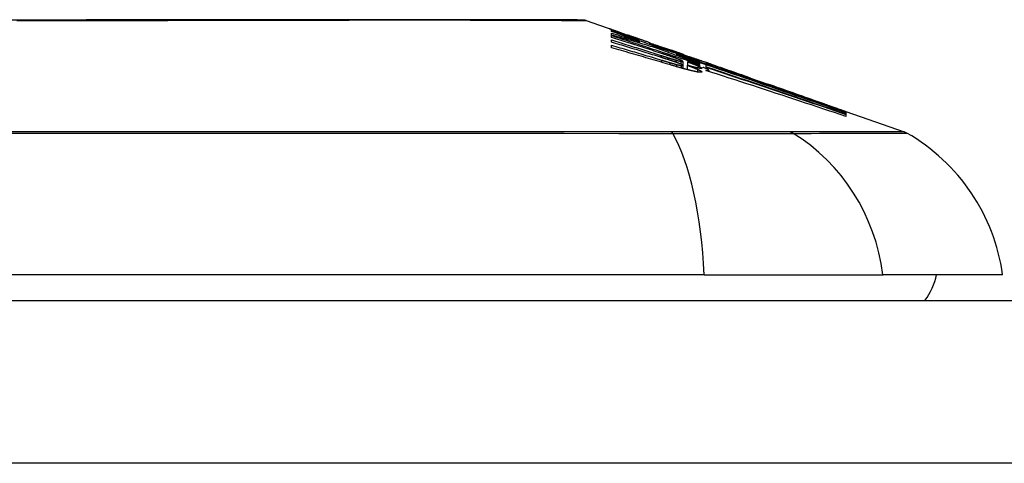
# Model space of a CAD drawing. Header units: inches. Extents: x 20 to 683, y 61 to 320.
# Tile 153 of 256: x 87.913 to 88.512, y 320.223 to 320.493. Entities that reach past the tile are written whole.
import ezdxf

# ---------------------------------------------------------------- set-up
doc = ezdxf.new("R2010")
doc.units = ezdxf.units.IN
doc.header["$MEASUREMENT"] = 0
doc.layers.add('Visible Edges(ANSI)', color=7, linetype='Continuous', lineweight=25)
doc.layers.add('Visible Tangent Edges(ANSI)', color=7, linetype='Continuous', lineweight=25)

msp = doc.modelspace()

# ---------------------------------------------------------------- linework, layer by layer
at = {"layer": 'Visible Edges(ANSI)'}
for p, q in [((88.25765, 320.49225), (88.27446, 320.48637)), ((88.27312, 320.48564), (88.27312, 320.48626)), ((88.27312, 320.48337), (88.27312, 320.48447)), ((88.27312, 320.48197), (88.27312, 320.4831)), ((88.27312, 320.47901), (88.27312, 320.48037)), ((88.27954, 320.48457), (88.28307, 320.48332)), ((88.28275, 320.4834), (88.28275, 320.48299)), ((88.28969, 320.4808), (88.28969, 320.4805)), ((88.27312, 320.47564), (88.27312, 320.47716)), ((88.29, 320.47939), (88.29, 320.47855)), ((88.29632, 320.47818), (88.29632, 320.47872)), ((88.30129, 320.47589), (88.30129, 320.47517)), ((88.30916, 320.47423), (88.30564, 320.47546)), ((88.30564, 320.47546), (88.30564, 320.47526)), ((88.30564, 320.47526), (88.30564, 320.47496)), ((88.31268, 320.47166), (88.31268, 320.47096)), ((88.31676, 320.47154), (88.31998, 320.47042)), ((88.31703, 320.47142), (88.31703, 320.47111)), ((88.32508, 320.46865), (88.32966, 320.46705)), ((88.31651, 320.46734), (88.31651, 320.46491)), ((88.31651, 320.46491), (88.31651, 320.46305)), ((88.3192, 320.46498), (88.3192, 320.46233)), ((88.31941, 320.46709), (88.31941, 320.46707)), ((88.31941, 320.46707), (88.31941, 320.46492)), ((88.32896, 320.46588), (88.32327, 320.46796)), ((88.32666, 320.46766), (88.32666, 320.46721)), ((88.32666, 320.46652), (88.32666, 320.46578)), ((88.32666, 320.46547), (88.32666, 320.4647)), ((88.32883, 320.46375), (88.3308, 320.4631)), ((88.3308, 320.4652), (88.32896, 320.46588)), ((88.32973, 320.46703), (88.32966, 320.46705)), ((88.3308, 320.46393), (88.3308, 320.4652)), ((88.3308, 320.4631), (88.3308, 320.46371)), ((88.3308, 320.4631), (88.3308, 320.46287)), ((88.33093, 320.46567), (88.33093, 320.46634)), ((88.33093, 320.46567), (88.33093, 320.46549)), ((88.33225, 320.4661), (88.33225, 320.46606)), ((88.33225, 320.46187), (88.33225, 320.46126)), ((88.35769, 320.45724), (88.36825, 320.45354)), ((88.4135, 320.43755), (88.4135, 320.43703)), ((88.41573, 320.43693), (88.45119, 320.42452)), ((88.41573, 320.43692), (88.41573, 320.43625)), ((88.41574, 320.43675), (88.41573, 320.43625)), ((88.41573, 320.43616), (88.41573, 320.43526)), ((88.41573, 320.43512), (88.41573, 320.43387)), ((88.41574, 320.43677), (88.41574, 320.43676)), ((88.41574, 320.43676), (88.41574, 320.43675)), ((88.32953, 320.33761), (87.47215, 320.33761)), ((88.32953, 320.33761), (88.43832, 320.33761)), ((88.51108, 320.33761), (88.43832, 320.33761)), ((20.44684, 320.32186), (92.05184, 320.32186))]:
    msp.add_line(p, q, dxfattribs=at)
at = {"layer": 'Visible Edges(ANSI)', "flags": 128}
for points in [[(88.25604, 320.49253), (88.25561, 320.49253), (88.25432, 320.49253), (88.25219, 320.49254), (88.24922, 320.49255), (88.24542, 320.49256), (88.24077, 320.49257), (88.2353, 320.49259), (88.22901, 320.4926), (88.22192, 320.49262), (88.21406, 320.49263), (88.20546, 320.49265), (88.19616, 320.49267), (88.18617, 320.49268), (88.17548, 320.4927), (88.16413, 320.49271), (88.15215, 320.49272), (88.13956, 320.49271), (88.12639, 320.4927), (88.11268, 320.49268), (88.09848, 320.49267), (88.08377, 320.49265), (88.06859, 320.49263), (88.053, 320.49262), (88.03705, 320.4926), (88.0208, 320.49259), (88.00431, 320.49257), (87.98755, 320.49256), (87.97054, 320.49255), (87.95335, 320.49254), (87.93604, 320.49253), (87.91866, 320.49253), (87.90129, 320.49253)], [(88.27591, 320.48552), (88.27532, 320.48575), (88.27477, 320.48597), (88.27427, 320.48616), (88.27381, 320.48634), (88.2734, 320.48651), (88.27304, 320.48665), (88.27273, 320.48678), (88.27247, 320.4869), (88.27225, 320.48699), (88.27207, 320.48707), (88.27194, 320.48713), (88.27185, 320.48718), (88.27179, 320.48722), (88.27177, 320.48724), (88.27179, 320.48725), (88.27184, 320.48724), (88.27193, 320.48722), (88.27206, 320.48718), (88.27224, 320.48713), (88.27246, 320.48706), (88.27272, 320.48697), (88.27303, 320.48687), (88.27338, 320.48674), (88.27379, 320.4866)], [(88.27379, 320.4866), (88.27396, 320.48655), (88.27413, 320.48649), (88.27431, 320.48642), (88.27449, 320.48636), (88.27468, 320.48629), (88.27488, 320.48622), (88.27509, 320.48615), (88.2753, 320.48608), (88.27551, 320.486), (88.27574, 320.48592), (88.27597, 320.48584), (88.27621, 320.48576), (88.27645, 320.48567), (88.2767, 320.48558), (88.27696, 320.48549), (88.27722, 320.4854), (88.27749, 320.4853), (88.27777, 320.4852), (88.27805, 320.4851), (88.27833, 320.485), (88.27863, 320.4849), (88.27892, 320.48479), (88.27923, 320.48468), (88.27954, 320.48457)], [(88.27312, 320.48626), (88.27419, 320.48586), (88.27527, 320.48547), (88.27635, 320.48507), (88.27743, 320.48467), (88.27852, 320.48428), (88.27961, 320.48387), (88.28071, 320.48347), (88.28182, 320.48306), (88.28293, 320.48265), (88.28406, 320.48224), (88.28519, 320.48182), (88.28634, 320.4814), (88.2875, 320.48097), (88.28867, 320.48054), (88.28986, 320.4801), (88.29106, 320.47966), (88.29227, 320.47921), (88.2935, 320.47876), (88.29475, 320.4783), (88.29602, 320.47783), (88.29731, 320.47736), (88.29861, 320.47688), (88.29994, 320.47639), (88.30129, 320.47589)], [(88.29, 320.47939), (88.28927, 320.47966), (88.28854, 320.47993), (88.28781, 320.4802), (88.28708, 320.48047), (88.28636, 320.48073), (88.28564, 320.481), (88.28492, 320.48127), (88.28421, 320.48153), (88.28349, 320.48179), (88.28278, 320.48206), (88.28208, 320.48232), (88.28137, 320.48258), (88.28067, 320.48284), (88.27997, 320.4831), (88.27927, 320.48336), (88.27858, 320.48362), (88.27789, 320.48387), (88.2772, 320.48413), (88.27651, 320.48438), (88.27583, 320.48463), (88.27514, 320.48489), (88.27447, 320.48514), (88.27379, 320.48539), (88.27312, 320.48564)], [(88.27312, 320.48447), (88.27382, 320.48426), (88.27453, 320.48406), (88.27523, 320.48385), (88.27594, 320.48364), (88.27664, 320.48343), (88.27734, 320.48322), (88.27805, 320.48301), (88.27875, 320.4828), (88.27946, 320.48259), (88.28016, 320.48238), (88.28087, 320.48217), (88.28157, 320.48196), (88.28227, 320.48174), (88.28298, 320.48153), (88.28368, 320.48132), (88.28438, 320.48111), (88.28509, 320.48089), (88.28579, 320.48068), (88.28649, 320.48046), (88.28719, 320.48025), (88.28789, 320.48003), (88.2886, 320.47982), (88.2893, 320.4796), (88.29, 320.47939)], [(88.3016, 320.47507), (88.30042, 320.47543), (88.29924, 320.47579), (88.29806, 320.47615), (88.29688, 320.4765), (88.29569, 320.47686), (88.29451, 320.47721), (88.29332, 320.47756), (88.29214, 320.47792), (88.29095, 320.47827), (88.28977, 320.47862), (88.28858, 320.47896), (88.28739, 320.47931), (88.2862, 320.47966), (88.28502, 320.48), (88.28383, 320.48035), (88.28264, 320.48069), (88.28145, 320.48103), (88.28026, 320.48137), (88.27907, 320.48171), (88.27788, 320.48204), (88.27669, 320.48238), (88.2755, 320.48271), (88.27431, 320.48304), (88.27312, 320.48337)], [(88.27312, 320.4831), (88.27534, 320.48238), (88.27757, 320.48165), (88.27981, 320.48093), (88.28204, 320.4802), (88.28428, 320.47947), (88.28652, 320.47874), (88.28876, 320.478), (88.291, 320.47727), (88.29324, 320.47653), (88.29549, 320.4758), (88.29773, 320.47506), (88.29997, 320.47432), (88.30221, 320.47358), (88.30445, 320.47285), (88.30668, 320.47211), (88.30892, 320.47137), (88.31115, 320.47063), (88.31338, 320.46989), (88.3156, 320.46915), (88.31783, 320.46841), (88.32004, 320.46768), (88.32225, 320.46694), (88.32446, 320.46621), (88.32666, 320.46547)], [(88.30419, 320.472), (88.3029, 320.47242), (88.30161, 320.47283), (88.30032, 320.47325), (88.29903, 320.47367), (88.29774, 320.47409), (88.29644, 320.47451), (88.29515, 320.47492), (88.29385, 320.47534), (88.29256, 320.47576), (88.29126, 320.47617), (88.28997, 320.47659), (88.28867, 320.47701), (88.28738, 320.47742), (88.28608, 320.47784), (88.28478, 320.47825), (88.28349, 320.47867), (88.28219, 320.47908), (88.28089, 320.4795), (88.2796, 320.47991), (88.2783, 320.48032), (88.277, 320.48074), (88.27571, 320.48115), (88.27441, 320.48156), (88.27312, 320.48197)], [(88.27312, 320.48037), (88.27437, 320.47998), (88.27562, 320.47959), (88.27688, 320.47921), (88.27813, 320.47882), (88.27938, 320.47843), (88.28063, 320.47804), (88.28189, 320.47766), (88.28314, 320.47727), (88.28439, 320.47688), (88.28565, 320.47649), (88.2869, 320.4761), (88.28815, 320.47571), (88.28941, 320.47531), (88.29066, 320.47492), (88.29191, 320.47453), (88.29316, 320.47414), (88.29441, 320.47374), (88.29566, 320.47335), (88.29691, 320.47296), (88.29816, 320.47256), (88.29941, 320.47217), (88.30066, 320.47178), (88.30191, 320.47138), (88.30315, 320.47099)], [(88.28969, 320.4805), (88.28902, 320.48073), (88.28836, 320.48097), (88.28769, 320.48121), (88.28703, 320.48144), (88.28638, 320.48168), (88.28573, 320.48191), (88.28508, 320.48214), (88.28444, 320.48237), (88.28381, 320.4826), (88.28319, 320.48283), (88.28258, 320.48305), (88.28198, 320.48327), (88.28139, 320.48348), (88.28081, 320.48369), (88.28024, 320.4839), (88.27969, 320.4841), (88.27915, 320.4843), (88.27864, 320.4845), (88.27813, 320.48468), (88.27765, 320.48486), (88.27719, 320.48504), (88.27674, 320.48521), (88.27632, 320.48537), (88.27591, 320.48552)], [(88.28596, 320.48234), (88.28548, 320.48251), (88.28503, 320.48266), (88.28463, 320.4828), (88.28427, 320.48292), (88.28395, 320.48303), (88.28368, 320.48312), (88.28345, 320.4832), (88.28325, 320.48326), (88.28309, 320.48331), (88.28296, 320.48335), (88.28287, 320.48338), (88.2828, 320.48339), (88.28276, 320.4834), (88.28275, 320.4834), (88.28277, 320.48338), (88.28283, 320.48335), (88.28293, 320.4833), (88.28308, 320.48324), (88.28328, 320.48316), (88.28352, 320.48307), (88.28381, 320.48295), (88.28415, 320.48282), (88.28454, 320.48268), (88.28498, 320.48251)], [(88.28498, 320.48251), (88.28513, 320.48246), (88.28528, 320.4824), (88.28544, 320.48234), (88.28561, 320.48228), (88.28577, 320.48222), (88.28594, 320.48216), (88.28612, 320.48209), (88.2863, 320.48203), (88.28648, 320.48196), (88.28667, 320.48189), (88.28686, 320.48182), (88.28705, 320.48175), (88.28725, 320.48168), (88.28745, 320.4816), (88.28765, 320.48153), (88.28786, 320.48145), (88.28808, 320.48138), (88.2883, 320.4813), (88.28852, 320.48122), (88.28874, 320.48114), (88.28897, 320.48106), (88.28921, 320.48097), (88.28945, 320.48089), (88.28969, 320.4808)], [(88.29632, 320.47872), (88.29585, 320.47888), (88.29539, 320.47905), (88.29492, 320.47921), (88.29446, 320.47937), (88.29399, 320.47953), (88.29353, 320.4797), (88.29307, 320.47986), (88.29261, 320.48002), (88.29216, 320.48018), (88.2917, 320.48034), (88.29125, 320.48049), (88.2908, 320.48065), (88.29035, 320.48081), (88.28991, 320.48096), (88.28947, 320.48112), (88.28904, 320.48127), (88.28862, 320.48141), (88.2882, 320.48156), (88.2878, 320.4817), (88.2874, 320.48184), (88.28702, 320.48197), (88.28665, 320.4821), (88.2863, 320.48222), (88.28596, 320.48234)], [(88.30294, 320.4699), (88.30171, 320.47029), (88.30047, 320.47067), (88.29923, 320.47105), (88.29799, 320.47144), (88.29675, 320.47182), (88.29551, 320.4722), (88.29426, 320.47258), (88.29302, 320.47297), (88.29178, 320.47335), (88.29054, 320.47373), (88.28929, 320.47411), (88.28805, 320.47449), (88.28681, 320.47487), (88.28556, 320.47525), (88.28432, 320.47563), (88.28307, 320.476), (88.28183, 320.47638), (88.28058, 320.47676), (88.27934, 320.47713), (88.27809, 320.47751), (88.27685, 320.47789), (88.27561, 320.47826), (88.27436, 320.47863), (88.27312, 320.47901)], [(88.27312, 320.47716), (88.27438, 320.47679), (88.27565, 320.47642), (88.27692, 320.47605), (88.27818, 320.47568), (88.27945, 320.47531), (88.28071, 320.47494), (88.28198, 320.47457), (88.28325, 320.47419), (88.28451, 320.47382), (88.28578, 320.47345), (88.28704, 320.47307), (88.28831, 320.4727), (88.28957, 320.47232), (88.29084, 320.47195), (88.2921, 320.47157), (88.29337, 320.47119), (88.29463, 320.47082), (88.29589, 320.47044), (88.29716, 320.47006), (88.29842, 320.46968), (88.29968, 320.4693), (88.30094, 320.46892), (88.3022, 320.46854), (88.30346, 320.46816)], [(88.30895, 320.46523), (88.30746, 320.46567), (88.30598, 320.46611), (88.30449, 320.46655), (88.303, 320.46699), (88.30151, 320.46743), (88.30002, 320.46787), (88.29853, 320.46831), (88.29703, 320.46875), (88.29554, 320.46918), (88.29405, 320.46962), (88.29256, 320.47006), (88.29106, 320.47049), (88.28957, 320.47092), (88.28807, 320.47136), (88.28658, 320.47179), (88.28508, 320.47222), (88.28359, 320.47265), (88.28209, 320.47308), (88.2806, 320.47351), (88.2791, 320.47394), (88.2776, 320.47436), (88.27611, 320.47479), (88.27461, 320.47521), (88.27312, 320.47564)], [(88.29632, 320.47865), (88.29683, 320.47847), (88.29732, 320.47829), (88.2978, 320.47813), (88.29827, 320.47796), (88.29871, 320.47781), (88.29914, 320.47766), (88.29955, 320.47752), (88.29993, 320.47738), (88.3003, 320.47725), (88.30066, 320.47713), (88.30102, 320.477), (88.30137, 320.47688), (88.30173, 320.47675), (88.30209, 320.47663), (88.30245, 320.4765), (88.3028, 320.47638), (88.30316, 320.47626), (88.30352, 320.47613), (88.30387, 320.47601), (88.30423, 320.47588), (88.30458, 320.47576), (88.30493, 320.47564), (88.30529, 320.47552), (88.30564, 320.47539)], [(88.30823, 320.47408), (88.30774, 320.47424), (88.30725, 320.47441), (88.30675, 320.47458), (88.30626, 320.47475), (88.30577, 320.47491), (88.30528, 320.47508), (88.30478, 320.47525), (88.30429, 320.47542), (88.30379, 320.47559), (88.3033, 320.47576), (88.3028, 320.47593), (88.30231, 320.4761), (88.30181, 320.47627), (88.30131, 320.47645), (88.30081, 320.47662), (88.30032, 320.47679), (88.29982, 320.47696), (88.29932, 320.47713), (88.29882, 320.47731), (88.29832, 320.47748), (88.29782, 320.47765), (88.29732, 320.47783), (88.29682, 320.478), (88.29632, 320.47818)], [(88.30129, 320.47589), (88.30235, 320.47556), (88.30341, 320.47522), (88.30446, 320.47488), (88.30552, 320.47455), (88.30658, 320.47421), (88.30764, 320.47387), (88.3087, 320.47353), (88.30976, 320.47319), (88.31082, 320.47285), (88.31188, 320.4725), (88.31294, 320.47216), (88.314, 320.47182), (88.31506, 320.47147), (88.31612, 320.47113), (88.31718, 320.47078), (88.31823, 320.47044), (88.31929, 320.47009), (88.32035, 320.46975), (88.3214, 320.4694), (88.32245, 320.46905), (88.32351, 320.46871), (88.32456, 320.46836), (88.32561, 320.46801), (88.32666, 320.46766)], [(88.32666, 320.46578), (88.32565, 320.46615), (88.32464, 320.46653), (88.32364, 320.4669), (88.32263, 320.46727), (88.32162, 320.46764), (88.32062, 320.46802), (88.31961, 320.46839), (88.3186, 320.46876), (88.31758, 320.46914), (88.31657, 320.46952), (88.31555, 320.4699), (88.31452, 320.47028), (88.31349, 320.47066), (88.31245, 320.47104), (88.31141, 320.47143), (88.31036, 320.47182), (88.3093, 320.47221), (88.30823, 320.47261), (88.30715, 320.47301), (88.30606, 320.47341), (88.30497, 320.47382), (88.30386, 320.47423), (88.30273, 320.47465), (88.3016, 320.47507)], [(88.30564, 320.47526), (88.30602, 320.47513), (88.30639, 320.475), (88.30677, 320.47487), (88.30715, 320.47474), (88.30753, 320.47461), (88.30791, 320.47447), (88.30829, 320.47434), (88.30867, 320.47422), (88.30904, 320.47409), (88.30941, 320.47396), (88.30978, 320.47383), (88.31014, 320.47371), (88.3105, 320.47358), (88.31086, 320.47346), (88.31121, 320.47334), (88.31156, 320.47322), (88.3119, 320.47311), (88.31224, 320.47299), (88.31257, 320.47288), (88.3129, 320.47277), (88.31322, 320.47266), (88.31353, 320.47255), (88.31383, 320.47245), (88.31413, 320.47235)], [(88.30786, 320.46834), (88.30766, 320.46841), (88.30746, 320.46848), (88.30725, 320.46854), (88.30705, 320.46861), (88.30684, 320.46867), (88.30664, 320.46874), (88.30644, 320.4688), (88.30623, 320.46887), (88.30603, 320.46893), (88.30582, 320.469), (88.30562, 320.46906), (88.30541, 320.46913), (88.30521, 320.46919), (88.305, 320.46926), (88.3048, 320.46932), (88.30459, 320.46939), (88.30439, 320.46945), (88.30418, 320.46952), (88.30398, 320.46958), (88.30377, 320.46965), (88.30356, 320.46971), (88.30336, 320.46977), (88.30315, 320.46984), (88.30294, 320.4699)], [(88.30315, 320.47099), (88.30335, 320.47093), (88.30354, 320.47086), (88.30374, 320.4708), (88.30394, 320.47074), (88.30413, 320.47068), (88.30433, 320.47062), (88.30453, 320.47055), (88.30472, 320.47049), (88.30492, 320.47043), (88.30512, 320.47037), (88.30531, 320.47031), (88.30551, 320.47024), (88.3057, 320.47018), (88.3059, 320.47012), (88.3061, 320.47006), (88.30629, 320.47), (88.30649, 320.46993), (88.30669, 320.46987), (88.30688, 320.46981), (88.30708, 320.46975), (88.30727, 320.46969), (88.30747, 320.46962), (88.30767, 320.46956), (88.30786, 320.4695)], [(88.31056, 320.46985), (88.31031, 320.46994), (88.31006, 320.47003), (88.30981, 320.47012), (88.30955, 320.47021), (88.30929, 320.4703), (88.30903, 320.47039), (88.30876, 320.47048), (88.3085, 320.47057), (88.30823, 320.47066), (88.30797, 320.47075), (88.3077, 320.47084), (88.30744, 320.47093), (88.30717, 320.47102), (88.3069, 320.47111), (88.30663, 320.4712), (88.30636, 320.47129), (88.30609, 320.47138), (88.30582, 320.47147), (88.30555, 320.47156), (88.30527, 320.47164), (88.305, 320.47173), (88.30473, 320.47182), (88.30446, 320.47191), (88.30419, 320.472)], [(88.30786, 320.4695), (88.30805, 320.46944), (88.30823, 320.46939), (88.30841, 320.46933), (88.3086, 320.46927), (88.30878, 320.46922), (88.30896, 320.46916), (88.30914, 320.4691), (88.30932, 320.46905), (88.3095, 320.46899), (88.30968, 320.46894), (88.30986, 320.46888), (88.31004, 320.46883), (88.31022, 320.46877), (88.3104, 320.46872), (88.31058, 320.46866), (88.31076, 320.46861), (88.31094, 320.46856), (88.31111, 320.4685), (88.31129, 320.46845), (88.31146, 320.4684), (88.31164, 320.46835), (88.31181, 320.4683), (88.31199, 320.46825), (88.31216, 320.4682)], [(88.31221, 320.46687), (88.31204, 320.46693), (88.31187, 320.467), (88.3117, 320.46706), (88.31153, 320.46712), (88.31136, 320.46718), (88.31118, 320.46724), (88.311, 320.4673), (88.31083, 320.46736), (88.31065, 320.46742), (88.31047, 320.46748), (88.31029, 320.46754), (88.31011, 320.4676), (88.30992, 320.46767), (88.30974, 320.46773), (88.30956, 320.46779), (88.30937, 320.46785), (88.30919, 320.46791), (88.309, 320.46797), (88.30881, 320.46804), (88.30862, 320.4681), (88.30843, 320.46816), (88.30824, 320.46822), (88.30805, 320.46828), (88.30786, 320.46834)], [(88.31838, 320.47066), (88.31799, 320.47079), (88.3176, 320.47092), (88.3172, 320.47105), (88.31681, 320.47118), (88.3164, 320.47132), (88.316, 320.47145), (88.31559, 320.47159), (88.31518, 320.47173), (88.31477, 320.47186), (88.31435, 320.472), (88.31393, 320.47215), (88.31351, 320.47229), (88.31309, 320.47243), (88.31266, 320.47258), (88.31223, 320.47272), (88.31179, 320.47287), (88.31136, 320.47301), (88.31092, 320.47316), (88.31047, 320.47331), (88.31003, 320.47346), (88.30958, 320.47362), (88.30913, 320.47377), (88.30868, 320.47392), (88.30823, 320.47408)], [(88.31289, 320.47292), (88.31274, 320.47297), (88.3126, 320.47302), (88.31246, 320.47307), (88.31231, 320.47312), (88.31217, 320.47317), (88.31202, 320.47322), (88.31187, 320.47328), (88.31172, 320.47333), (88.31157, 320.47338), (88.31142, 320.47343), (88.31126, 320.47349), (88.31111, 320.47354), (88.31095, 320.4736), (88.3108, 320.47365), (88.31064, 320.47371), (88.31048, 320.47376), (88.31032, 320.47382), (88.31016, 320.47388), (88.30999, 320.47393), (88.30983, 320.47399), (88.30966, 320.47405), (88.3095, 320.47411), (88.30933, 320.47417), (88.30916, 320.47423)], [(88.31428, 320.46846), (88.31416, 320.46851), (88.31403, 320.46857), (88.3139, 320.46862), (88.31376, 320.46867), (88.31362, 320.46873), (88.31348, 320.46878), (88.31334, 320.46884), (88.31319, 320.46889), (88.31304, 320.46895), (88.31288, 320.46901), (88.31273, 320.46906), (88.31257, 320.46912), (88.31241, 320.46918), (88.31225, 320.46924), (88.31209, 320.4693), (88.31192, 320.46936), (88.31176, 320.46942), (88.31159, 320.46948), (88.31142, 320.46954), (88.31125, 320.46961), (88.31108, 320.46967), (88.3109, 320.46973), (88.31073, 320.46979), (88.31056, 320.46985)], [(88.32666, 320.46721), (88.32608, 320.46739), (88.3255, 320.46758), (88.32492, 320.46777), (88.32433, 320.46796), (88.32375, 320.46814), (88.32317, 320.46833), (88.32259, 320.46852), (88.32201, 320.4687), (88.32142, 320.46889), (88.32084, 320.46908), (88.32026, 320.46926), (88.31968, 320.46945), (88.31909, 320.46963), (88.31851, 320.46982), (88.31793, 320.47), (88.31734, 320.47019), (88.31676, 320.47037), (88.31618, 320.47056), (88.3156, 320.47074), (88.31501, 320.47093), (88.31443, 320.47111), (88.31385, 320.47129), (88.31326, 320.47148), (88.31268, 320.47166)], [(88.31268, 320.47166), (88.31324, 320.47145), (88.31381, 320.47125), (88.31438, 320.47104), (88.31494, 320.47083), (88.31552, 320.47062), (88.31609, 320.47041), (88.31666, 320.4702), (88.31724, 320.46998), (88.31782, 320.46977), (88.3184, 320.46956), (88.31898, 320.46934), (88.31957, 320.46913), (88.32015, 320.46891), (88.32074, 320.4687), (88.32132, 320.46848), (88.32191, 320.46826), (88.3225, 320.46805), (88.3231, 320.46783), (88.32369, 320.46761), (88.32428, 320.46739), (88.32487, 320.46718), (88.32547, 320.46696), (88.32606, 320.46674), (88.32666, 320.46652)], [(88.31584, 320.47187), (88.31575, 320.47191), (88.31565, 320.47194), (88.31555, 320.47198), (88.31545, 320.47201), (88.31535, 320.47205), (88.31524, 320.47209), (88.31513, 320.47213), (88.31502, 320.47216), (88.31491, 320.4722), (88.31479, 320.47225), (88.31467, 320.47229), (88.31455, 320.47233), (88.31443, 320.47238), (88.3143, 320.47242), (88.31417, 320.47247), (88.31404, 320.47251), (88.3139, 320.47256), (88.31377, 320.47261), (88.31363, 320.47266), (88.31348, 320.47271), (88.31334, 320.47276), (88.31319, 320.47281), (88.31304, 320.47286), (88.31289, 320.47292)], [(88.31413, 320.47235), (88.31456, 320.47221), (88.31495, 320.47208), (88.31531, 320.47196), (88.31563, 320.47185), (88.31591, 320.47176), (88.31616, 320.47168), (88.31637, 320.47161), (88.31655, 320.47155), (88.3167, 320.47151), (88.31682, 320.47147), (88.31691, 320.47145), (88.31697, 320.47143), (88.31701, 320.47142), (88.31703, 320.47142), (88.31703, 320.47143), (88.317, 320.47144), (88.31696, 320.47146), (88.31689, 320.47149), (88.3168, 320.47152), (88.31667, 320.47157), (88.31652, 320.47163), (88.31633, 320.4717), (88.3161, 320.47178), (88.31584, 320.47187)], [(88.31605, 320.46768), (88.316, 320.4677), (88.31596, 320.46773), (88.31591, 320.46775), (88.31585, 320.46778), (88.3158, 320.46781), (88.31574, 320.46783), (88.31568, 320.46786), (88.31562, 320.46789), (88.31555, 320.46792), (88.31548, 320.46796), (88.31541, 320.46799), (88.31533, 320.46802), (88.31526, 320.46805), (88.31518, 320.46809), (88.3151, 320.46812), (88.31502, 320.46816), (88.31493, 320.4682), (88.31484, 320.46823), (88.31476, 320.46827), (88.31466, 320.46831), (88.31457, 320.46835), (88.31448, 320.46838), (88.31438, 320.46842), (88.31428, 320.46846)], [(88.32547, 320.46833), (88.32525, 320.4684), (88.32502, 320.46848), (88.32479, 320.46855), (88.32455, 320.46863), (88.32431, 320.46871), (88.32405, 320.46879), (88.32379, 320.46887), (88.32353, 320.46896), (88.32325, 320.46905), (88.32297, 320.46914), (88.32269, 320.46924), (88.32239, 320.46933), (88.32209, 320.46943), (88.32178, 320.46953), (88.32147, 320.46964), (88.32114, 320.46974), (88.32082, 320.46985), (88.32049, 320.46996), (88.32015, 320.47007), (88.3198, 320.47018), (88.31946, 320.4703), (88.3191, 320.47042), (88.31874, 320.47054), (88.31838, 320.47066)], [(88.31998, 320.47042), (88.32029, 320.47032), (88.3206, 320.47021), (88.3209, 320.4701), (88.3212, 320.47), (88.32149, 320.4699), (88.32178, 320.4698), (88.32206, 320.4697), (88.32233, 320.46961), (88.3226, 320.46952), (88.32287, 320.46942), (88.32313, 320.46933), (88.32338, 320.46925), (88.32363, 320.46916), (88.32387, 320.46908), (88.3241, 320.469), (88.32433, 320.46892), (88.32455, 320.46884), (88.32477, 320.46876), (88.32498, 320.46869), (88.32518, 320.46862), (88.32538, 320.46855), (88.32557, 320.46848), (88.32576, 320.46842), (88.32594, 320.46835)], [(88.32594, 320.46835), (88.32631, 320.46822), (88.32665, 320.4681), (88.32696, 320.46799), (88.32722, 320.46789), (88.32745, 320.46781), (88.32764, 320.46774), (88.3278, 320.46768), (88.32793, 320.46763), (88.32802, 320.46759), (88.32808, 320.46757), (88.32811, 320.46755), (88.32811, 320.46754), (88.32808, 320.46754), (88.32802, 320.46756), (88.32792, 320.46758), (88.3278, 320.46761), (88.32764, 320.46766), (88.32744, 320.46772), (88.32721, 320.46779), (88.32694, 320.46787), (88.32664, 320.46796), (88.32629, 320.46807), (88.3259, 320.4682), (88.32547, 320.46833)], [(88.30346, 320.46816), (88.30367, 320.4681), (88.30388, 320.46803), (88.3041, 320.46797), (88.30431, 320.46791), (88.30452, 320.46784), (88.30473, 320.46778), (88.30494, 320.46772), (88.30515, 320.46765), (88.30537, 320.46759), (88.30558, 320.46752), (88.30579, 320.46746), (88.306, 320.4674), (88.30621, 320.46733), (88.30642, 320.46727), (88.30664, 320.46721), (88.30685, 320.46714), (88.30706, 320.46708), (88.30727, 320.46702), (88.30748, 320.46695), (88.30769, 320.46689), (88.3079, 320.46683), (88.30812, 320.46677), (88.30833, 320.4667), (88.30854, 320.46664)], [(88.30854, 320.46664), (88.30872, 320.46659), (88.30889, 320.46654), (88.30907, 320.46648), (88.30925, 320.46643), (88.30943, 320.46638), (88.30961, 320.46633), (88.30978, 320.46628), (88.30996, 320.46623), (88.31014, 320.46617), (88.31031, 320.46612), (88.31049, 320.46607), (88.31066, 320.46603), (88.31083, 320.46598), (88.31101, 320.46593), (88.31118, 320.46588), (88.31135, 320.46583), (88.31152, 320.46579), (88.31169, 320.46574), (88.31186, 320.46569), (88.31203, 320.46565), (88.31219, 320.4656), (88.31236, 320.46556), (88.31252, 320.46552), (88.31268, 320.46547)], [(88.31781, 320.4627), (88.31746, 320.46279), (88.3171, 320.46289), (88.31675, 320.46298), (88.31639, 320.46308), (88.31603, 320.46318), (88.31566, 320.46328), (88.3153, 320.46339), (88.31493, 320.46349), (88.31456, 320.46359), (88.31419, 320.4637), (88.31381, 320.46381), (88.31344, 320.46391), (88.31307, 320.46402), (88.31269, 320.46413), (88.31232, 320.46424), (88.31194, 320.46435), (88.31156, 320.46446), (88.31119, 320.46456), (88.31081, 320.46467), (88.31044, 320.46478), (88.31006, 320.4649), (88.30969, 320.46501), (88.30932, 320.46512), (88.30895, 320.46523)], [(88.31216, 320.4682), (88.31232, 320.46815), (88.31248, 320.4681), (88.31263, 320.46806), (88.31279, 320.46802), (88.31294, 320.46797), (88.31309, 320.46793), (88.31323, 320.46789), (88.31338, 320.46785), (88.31352, 320.46781), (88.31366, 320.46778), (88.3138, 320.46774), (88.31393, 320.4677), (88.31407, 320.46767), (88.3142, 320.46763), (88.31432, 320.4676), (88.31445, 320.46757), (88.31457, 320.46754), (88.31468, 320.46751), (88.3148, 320.46749), (88.31491, 320.46746), (88.31502, 320.46743), (88.31512, 320.46741), (88.31522, 320.46739), (88.31532, 320.46737)], [(88.31532, 320.46567), (88.31522, 320.46572), (88.31512, 320.46576), (88.31502, 320.4658), (88.31491, 320.46585), (88.3148, 320.46589), (88.31469, 320.46594), (88.31457, 320.46599), (88.31445, 320.46603), (88.31433, 320.46608), (88.31421, 320.46613), (88.31408, 320.46618), (88.31395, 320.46623), (88.31382, 320.46628), (88.31368, 320.46633), (88.31355, 320.46639), (88.31341, 320.46644), (88.31327, 320.46649), (88.31312, 320.46655), (88.31298, 320.4666), (88.31283, 320.46665), (88.31268, 320.46671), (88.31252, 320.46676), (88.31237, 320.46682), (88.31221, 320.46687)], [(88.31268, 320.46547), (88.31282, 320.46544), (88.31297, 320.4654), (88.31311, 320.46536), (88.31324, 320.46533), (88.31338, 320.46529), (88.31351, 320.46526), (88.31365, 320.46523), (88.31377, 320.4652), (88.3139, 320.46517), (88.31403, 320.46514), (88.31415, 320.46511), (88.31427, 320.46508), (88.31439, 320.46506), (88.3145, 320.46503), (88.31461, 320.46501), (88.31472, 320.46498), (88.31482, 320.46496), (88.31492, 320.46494), (88.31502, 320.46492), (88.31512, 320.4649), (88.31521, 320.46489), (88.3153, 320.46487), (88.31539, 320.46485), (88.31548, 320.46484)], [(88.31532, 320.46737), (88.31547, 320.46733), (88.31561, 320.46731), (88.31574, 320.46728), (88.31585, 320.46727), (88.31596, 320.46725), (88.31605, 320.46724), (88.31613, 320.46724), (88.3162, 320.46723), (88.31626, 320.46723), (88.31631, 320.46723), (88.31636, 320.46724), (88.3164, 320.46725), (88.31643, 320.46726), (88.31646, 320.46727), (88.31648, 320.46728), (88.31649, 320.4673), (88.31651, 320.46731), (88.31651, 320.46733), (88.31651, 320.46735), (88.31648, 320.46738), (88.31644, 320.46743), (88.31635, 320.46749), (88.31623, 320.46757), (88.31605, 320.46768)], [(88.31548, 320.46484), (88.31564, 320.46481), (88.31579, 320.46479), (88.31592, 320.46478), (88.31603, 320.46477), (88.31613, 320.46477), (88.31621, 320.46477), (88.31629, 320.46477), (88.31635, 320.46478), (88.3164, 320.46479), (88.31644, 320.46481), (88.31647, 320.46483), (88.31649, 320.46485), (88.31651, 320.46487), (88.31651, 320.4649), (88.31651, 320.46494), (88.31649, 320.46499), (88.31645, 320.46504), (88.31638, 320.4651), (88.31629, 320.46517), (88.31616, 320.46525), (88.31601, 320.46534), (88.31582, 320.46544), (88.31559, 320.46555), (88.31532, 320.46567)], [(88.32376, 320.46123), (88.32356, 320.46127), (88.32335, 320.46132), (88.32313, 320.46136), (88.32291, 320.46141), (88.32269, 320.46146), (88.32246, 320.46152), (88.32223, 320.46157), (88.322, 320.46163), (88.32176, 320.46168), (88.32152, 320.46174), (88.32127, 320.4618), (88.32102, 320.46187), (88.32077, 320.46193), (88.32051, 320.46199), (88.32025, 320.46206), (88.31999, 320.46213), (88.31972, 320.46219), (88.31945, 320.46226), (88.31918, 320.46233), (88.31891, 320.4624), (88.31864, 320.46248), (88.31836, 320.46255), (88.31809, 320.46262), (88.31781, 320.4627)], [(88.3192, 320.46498), (88.31951, 320.46487), (88.31982, 320.46476), (88.32012, 320.46465), (88.32041, 320.46454), (88.3207, 320.46443), (88.32099, 320.46432), (88.32127, 320.46421), (88.32155, 320.46411), (88.32182, 320.464), (88.32209, 320.4639), (88.32235, 320.46379), (88.32261, 320.46369), (88.32287, 320.46359), (88.32312, 320.46349), (88.32337, 320.46339), (88.32361, 320.4633), (88.32385, 320.4632), (88.32409, 320.4631), (88.32432, 320.46301), (88.32455, 320.46291), (88.32477, 320.46282), (88.32499, 320.46273), (88.32521, 320.46264), (88.32542, 320.46255)], [(88.32614, 320.46323), (88.32596, 320.46326), (88.32577, 320.4633), (88.32557, 320.46334), (88.32536, 320.46338), (88.32513, 320.46343), (88.3249, 320.46348), (88.32465, 320.46354), (88.32439, 320.4636), (88.32412, 320.46367), (88.32384, 320.46374), (88.32355, 320.46381), (88.32326, 320.46388), (88.32295, 320.46396), (88.32264, 320.46404), (88.32232, 320.46413), (88.32199, 320.46421), (88.32166, 320.4643), (88.32132, 320.46439), (88.32098, 320.46449), (88.32063, 320.46458), (88.32028, 320.46468), (88.31993, 320.46478), (88.31957, 320.46488), (88.3192, 320.46498)], [(88.32666, 320.4647), (88.32636, 320.4648), (88.32606, 320.4649), (88.32576, 320.465), (88.32545, 320.4651), (88.32515, 320.4652), (88.32485, 320.4653), (88.32455, 320.4654), (88.32424, 320.4655), (88.32394, 320.4656), (88.32364, 320.4657), (88.32334, 320.4658), (88.32304, 320.4659), (88.32273, 320.466), (88.32243, 320.46609), (88.32213, 320.46619), (88.32183, 320.46629), (88.32153, 320.46639), (88.32122, 320.46649), (88.32092, 320.46659), (88.32062, 320.46669), (88.32032, 320.46679), (88.32002, 320.46689), (88.31971, 320.46699), (88.31941, 320.46709)], [(88.31941, 320.46707), (88.31973, 320.46695), (88.32005, 320.46683), (88.32037, 320.46672), (88.32068, 320.4666), (88.32099, 320.46648), (88.32129, 320.46637), (88.32159, 320.46625), (88.32188, 320.46614), (88.32217, 320.46603), (88.32246, 320.46592), (88.32274, 320.46581), (88.32301, 320.4657), (88.32328, 320.4656), (88.32354, 320.46549), (88.3238, 320.46539), (88.32405, 320.46529), (88.3243, 320.46519), (88.32453, 320.46509), (88.32477, 320.465), (88.32499, 320.4649), (88.32521, 320.46481), (88.32543, 320.46472), (88.32563, 320.46463), (88.32583, 320.46454)], [(88.32323, 320.46813), (88.32355, 320.46803), (88.32388, 320.46793), (88.3242, 320.46783), (88.32452, 320.46772), (88.32484, 320.46762), (88.32516, 320.46752), (88.32548, 320.46742), (88.3258, 320.46731), (88.32612, 320.46721), (88.32644, 320.46711), (88.32676, 320.46701), (88.32708, 320.4669), (88.32741, 320.4668), (88.32773, 320.4667), (88.32805, 320.46659), (88.32837, 320.46649), (88.32869, 320.46639), (88.32901, 320.46629), (88.32933, 320.46618), (88.32965, 320.46608), (88.32997, 320.46598), (88.33029, 320.46587), (88.33061, 320.46577), (88.33093, 320.46567)], [(88.41573, 320.43625), (88.41201, 320.43754), (88.40826, 320.43884), (88.40449, 320.44014), (88.4007, 320.44146), (88.39688, 320.44278), (88.39305, 320.4441), (88.3892, 320.44543), (88.38534, 320.44677), (88.38146, 320.4481), (88.37757, 320.44945), (88.37368, 320.45079), (88.36978, 320.45213), (88.36587, 320.45348), (88.36197, 320.45483), (88.35806, 320.45617), (88.35415, 320.45752), (88.35025, 320.45886), (88.34636, 320.4602), (88.34247, 320.46153), (88.33859, 320.46287), (88.33473, 320.46419), (88.33088, 320.46551), (88.32705, 320.46683), (88.32323, 320.46813)], [(88.32327, 320.46796), (88.32709, 320.46666), (88.33092, 320.46535), (88.33477, 320.46403), (88.33863, 320.46271), (88.3425, 320.46138), (88.34639, 320.46005), (88.35028, 320.45872), (88.35418, 320.45738), (88.35808, 320.45604), (88.36199, 320.4547), (88.36589, 320.45335), (88.3698, 320.45201), (88.37369, 320.45067), (88.37759, 320.44933), (88.38147, 320.44799), (88.38535, 320.44666), (88.38921, 320.44532), (88.39306, 320.444), (88.39689, 320.44267), (88.4007, 320.44136), (88.40449, 320.44005), (88.40826, 320.43874), (88.41201, 320.43745), (88.41573, 320.43616)], [(88.32542, 320.46255), (88.32565, 320.46245), (88.32587, 320.46235), (88.32608, 320.46226), (88.32628, 320.46217), (88.32647, 320.46208), (88.32665, 320.462), (88.32682, 320.46191), (88.32697, 320.46184), (88.32712, 320.46176), (88.32726, 320.46169), (88.32738, 320.46162), (88.3275, 320.46155), (88.32762, 320.46147), (88.32775, 320.46139), (88.32787, 320.4613), (88.32798, 320.4612), (88.32806, 320.4611), (88.3281, 320.461), (88.3281, 320.46091), (88.32803, 320.46083), (88.32789, 320.46077), (88.32769, 320.46073), (88.32742, 320.4607), (88.32707, 320.4607)], [(88.32583, 320.46454), (88.32628, 320.46434), (88.32668, 320.46416), (88.32703, 320.46399), (88.32733, 320.46383), (88.32758, 320.46369), (88.32777, 320.46357), (88.32792, 320.46347), (88.32802, 320.46338), (88.32808, 320.4633), (88.32811, 320.46324), (88.32811, 320.46319), (88.32809, 320.46315), (88.32805, 320.46312), (88.32798, 320.46309), (88.3279, 320.46307), (88.3278, 320.46306), (88.32767, 320.46305), (88.32752, 320.46306), (88.32735, 320.46307), (88.32715, 320.46308), (88.32693, 320.46311), (88.32669, 320.46314), (88.32643, 320.46318), (88.32614, 320.46323)], [(88.32945, 320.46348), (88.32942, 320.4635), (88.3294, 320.46351), (88.32937, 320.46352), (88.32935, 320.46353), (88.32932, 320.46354), (88.3293, 320.46355), (88.32927, 320.46356), (88.32925, 320.46357), (88.32922, 320.46358), (88.32919, 320.46359), (88.32917, 320.4636), (88.32914, 320.46362), (88.32912, 320.46363), (88.32909, 320.46364), (88.32906, 320.46365), (88.32904, 320.46366), (88.32901, 320.46367), (88.32899, 320.46368), (88.32896, 320.46369), (88.32893, 320.4637), (88.32891, 320.46372), (88.32888, 320.46373), (88.32886, 320.46374), (88.32883, 320.46375)], [(88.33057, 320.4618), (88.33082, 320.46177), (88.33105, 320.46174), (88.33126, 320.46172), (88.33145, 320.4617), (88.33162, 320.4617), (88.33177, 320.4617), (88.33189, 320.4617), (88.332, 320.46171), (88.33209, 320.46173), (88.33216, 320.46176), (88.33221, 320.46179), (88.33224, 320.46183), (88.33225, 320.46188), (88.33223, 320.46195), (88.33217, 320.46203), (88.33207, 320.46213), (88.33191, 320.46225), (88.33171, 320.46238), (88.33146, 320.46253), (88.33115, 320.46269), (88.3308, 320.46286), (88.3304, 320.46306), (88.32995, 320.46326), (88.32945, 320.46348)], [(88.33203, 320.46614), (88.3321, 320.46612), (88.33216, 320.46611), (88.3322, 320.4661), (88.33223, 320.46609), (88.33225, 320.46609), (88.33225, 320.4661), (88.33224, 320.46611), (88.33221, 320.46612), (88.33217, 320.46614), (88.33212, 320.46616), (88.33205, 320.46619), (88.33197, 320.46622), (88.33187, 320.46626), (88.33175, 320.4663), (88.33162, 320.46635), (88.33148, 320.46641), (88.33131, 320.46647), (88.33114, 320.46653), (88.33094, 320.4666), (88.33073, 320.46667), (88.33051, 320.46675), (88.33026, 320.46684), (88.33, 320.46693), (88.32973, 320.46703)], [(88.41573, 320.43526), (88.41228, 320.43644), (88.40881, 320.43762), (88.40533, 320.4388), (88.40183, 320.43999), (88.39832, 320.44119), (88.3948, 320.44239), (88.39126, 320.44359), (88.38772, 320.44479), (88.38416, 320.44599), (88.3806, 320.4472), (88.37704, 320.4484), (88.37347, 320.44961), (88.3699, 320.45082), (88.36632, 320.45202), (88.36275, 320.45323), (88.35918, 320.45443), (88.3556, 320.45563), (88.35204, 320.45683), (88.34848, 320.45802), (88.34492, 320.45921), (88.34138, 320.4604), (88.33784, 320.46158), (88.33431, 320.46276), (88.3308, 320.46393)], [(88.3308, 320.46371), (88.33431, 320.46254), (88.33784, 320.46137), (88.34138, 320.46019), (88.34492, 320.45901), (88.34848, 320.45782), (88.35204, 320.45663), (88.35561, 320.45544), (88.35918, 320.45424), (88.36275, 320.45304), (88.36632, 320.45184), (88.36989, 320.45064), (88.37347, 320.44944), (88.37704, 320.44823), (88.3806, 320.44703), (88.38416, 320.44583), (88.38771, 320.44463), (88.39126, 320.44343), (88.39479, 320.44223), (88.39832, 320.44104), (88.40183, 320.43985), (88.40533, 320.43866), (88.40881, 320.43748), (88.41228, 320.4363), (88.41573, 320.43512)], [(88.33093, 320.46634), (88.33434, 320.46516), (88.33776, 320.46397), (88.3412, 320.46277), (88.34464, 320.46157), (88.3481, 320.46036), (88.35156, 320.45916), (88.35503, 320.45795), (88.3585, 320.45674), (88.36198, 320.45552), (88.36546, 320.45431), (88.36894, 320.4531), (88.37242, 320.45188), (88.37589, 320.45067), (88.37937, 320.44946), (88.38283, 320.44825), (88.38629, 320.44705), (88.38974, 320.44584), (88.39318, 320.44464), (88.3966, 320.44345), (88.40001, 320.44226), (88.40341, 320.44107), (88.40679, 320.43989), (88.41016, 320.43872), (88.4135, 320.43755)], [(88.35769, 320.45724), (88.35663, 320.45761), (88.35557, 320.45798), (88.3545, 320.45835), (88.35344, 320.45873), (88.35237, 320.4591), (88.3513, 320.45947), (88.35023, 320.45984), (88.34916, 320.46022), (88.34809, 320.46059), (88.34702, 320.46096), (88.34595, 320.46133), (88.34488, 320.4617), (88.34381, 320.46208), (88.34274, 320.46245), (88.34166, 320.46282), (88.34059, 320.46319), (88.33952, 320.46356), (88.33845, 320.46393), (88.33738, 320.4643), (88.3363, 320.46467), (88.33523, 320.46504), (88.33416, 320.46541), (88.3331, 320.46577), (88.33203, 320.46614)], [(88.32707, 320.4607), (88.32699, 320.46071), (88.3269, 320.46071), (88.32681, 320.46072), (88.32671, 320.46073), (88.32661, 320.46074), (88.3265, 320.46075), (88.32639, 320.46076), (88.32627, 320.46078), (88.32615, 320.46079), (88.32602, 320.46081), (88.32589, 320.46083), (88.32576, 320.46085), (88.32562, 320.46087), (88.32547, 320.4609), (88.32532, 320.46092), (88.32517, 320.46095), (88.32501, 320.46098), (88.32485, 320.46101), (88.32468, 320.46104), (88.3245, 320.46107), (88.32433, 320.46111), (88.32414, 320.46115), (88.32395, 320.46119), (88.32376, 320.46123)], [(88.41573, 320.43387), (88.41226, 320.43503), (88.40877, 320.43619), (88.40528, 320.43735), (88.40176, 320.43852), (88.39824, 320.43969), (88.39471, 320.44086), (88.39116, 320.44204), (88.38761, 320.44321), (88.38405, 320.44439), (88.38049, 320.44556), (88.37692, 320.44674), (88.37334, 320.44791), (88.36977, 320.44908), (88.36619, 320.45026), (88.36261, 320.45143), (88.35904, 320.45259), (88.35546, 320.45376), (88.35189, 320.45492), (88.34832, 320.45608), (88.34475, 320.45723), (88.3412, 320.45838), (88.33765, 320.45953), (88.33411, 320.46067), (88.33057, 320.4618)], [(88.4135, 320.43755), (88.41171, 320.43819), (88.4099, 320.43883), (88.40807, 320.43948), (88.40624, 320.44013), (88.40439, 320.44079), (88.40254, 320.44145), (88.40067, 320.44211), (88.3988, 320.44277), (88.39691, 320.44344), (88.39502, 320.44411), (88.39312, 320.44478), (88.39122, 320.44546), (88.38931, 320.44613), (88.3874, 320.44681), (88.38549, 320.44748), (88.38357, 320.44816), (88.38165, 320.44884), (88.37973, 320.44951), (88.37781, 320.45019), (88.3759, 320.45086), (88.37398, 320.45153), (88.37207, 320.45221), (88.37016, 320.45288), (88.36825, 320.45354)], [(88.39676, 320.44349), (88.39756, 320.44322), (88.39835, 320.44295), (88.39914, 320.44267), (88.39993, 320.4424), (88.40073, 320.44213), (88.40152, 320.44185), (88.40231, 320.44158), (88.4031, 320.44131), (88.40389, 320.44103), (88.40468, 320.44076), (88.40548, 320.44048), (88.40627, 320.44021), (88.40706, 320.43993), (88.40785, 320.43966), (88.40864, 320.43939), (88.40943, 320.43911), (88.41022, 320.43884), (88.41101, 320.43856), (88.4118, 320.43829), (88.41258, 320.43801), (88.41337, 320.43774), (88.41416, 320.43747), (88.41494, 320.43719), (88.41573, 320.43692)], [(88.41573, 320.43693), (88.41573, 320.43693), (88.41573, 320.43692), (88.41573, 320.43692), (88.41573, 320.43692), (88.41573, 320.43692), (88.41573, 320.43692), (88.41573, 320.43691), (88.41573, 320.43691), (88.41573, 320.4369), (88.41573, 320.4369), (88.41573, 320.43689), (88.41573, 320.43689), (88.41573, 320.43688), (88.41573, 320.43687), (88.41573, 320.43686), (88.41573, 320.43685), (88.41573, 320.43685), (88.41573, 320.43684), (88.41573, 320.43683), (88.41574, 320.43682), (88.41574, 320.4368), (88.41574, 320.43679), (88.41574, 320.43678), (88.41574, 320.43677)]]:
    msp.add_lwpolyline(points, dxfattribs=at)
at = {"layer": 'Visible Edges(ANSI)'}
for centre, radius, start, end in [((88.25603, 320.48761), 0.00492, 70.70995, 89.82686), ((88.44794, 320.41523), 0.00984, 60.18311, 70.70995), ((88.3941, 320.32129), 0.11811, 7.9413, 60.18311), ((88.43234, 320.34548), 0.03937, 323.1301, 348.46304)]:
    msp.add_arc(centre, radius, start, end, dxfattribs=at)
at = {"layer": 'Visible Tangent Edges(ANSI)'}
for p, q in [((88.27379, 320.4866), (88.27379, 320.48635)), ((88.27954, 320.48457), (88.27954, 320.48416)), ((88.28498, 320.48251), (88.28498, 320.48218)), ((88.30315, 320.47099), (88.30315, 320.46984)), ((88.30786, 320.4695), (88.30786, 320.46834)), ((88.31413, 320.47235), (88.31413, 320.47208)), ((88.31998, 320.47042), (88.31998, 320.47013)), ((88.32594, 320.46835), (88.32594, 320.46819)), ((88.30346, 320.46816), (88.30346, 320.46685)), ((88.30854, 320.46664), (88.30854, 320.46535)), ((88.31216, 320.4682), (88.31216, 320.46689)), ((88.31268, 320.46547), (88.31268, 320.46413)), ((88.31532, 320.46737), (88.31532, 320.46567)), ((88.31548, 320.46484), (88.31548, 320.46334)), ((88.32542, 320.46255), (88.32542, 320.46091)), ((88.32583, 320.46454), (88.32583, 320.46329)), ((88.30965, 320.42455), (88.30918, 320.42455)), ((88.38157, 320.42455), (88.3814, 320.42455)), ((92.05184, 320.22286), (20.44684, 320.22286))]:
    msp.add_line(p, q, dxfattribs=at)
at = {"layer": 'Visible Tangent Edges(ANSI)', "flags": 128}
for points in [[(87.91118, 320.49225), (87.92152, 320.49226), (87.93186, 320.49226), (87.94218, 320.49227), (87.95248, 320.49227), (87.96273, 320.49228), (87.97293, 320.49229), (87.98305, 320.4923), (87.9931, 320.49232), (88.00305, 320.49233), (88.0129, 320.49234), (88.02267, 320.49236), (88.03234, 320.49237), (88.04192, 320.49239), (88.05139, 320.49241), (88.06073, 320.49242), (88.06993, 320.49244), (88.07898, 320.49246), (88.08787, 320.49248), (88.09659, 320.49249), (88.10514, 320.49251), (88.11352, 320.49253), (88.12171, 320.49254), (88.12972, 320.49256)], [(88.12972, 320.49256), (88.13172, 320.49256), (88.13372, 320.49257), (88.1357, 320.49257), (88.13767, 320.49257), (88.13963, 320.49257), (88.14158, 320.49258), (88.14351, 320.49258), (88.14543, 320.49258), (88.14733, 320.49258), (88.14923, 320.49258), (88.15111, 320.49258), (88.15297, 320.49258), (88.15483, 320.49258), (88.15667, 320.49258), (88.15849, 320.49258), (88.16031, 320.49258), (88.1621, 320.49258), (88.16389, 320.49258), (88.16566, 320.49257), (88.16742, 320.49257), (88.16916, 320.49257), (88.17089, 320.49257), (88.1726, 320.49256), (88.1743, 320.49256)], [(88.1743, 320.49256), (88.18082, 320.49254), (88.1871, 320.49253), (88.19315, 320.49251), (88.19896, 320.49249), (88.20451, 320.49248), (88.20982, 320.49246), (88.21487, 320.49244), (88.21966, 320.49242), (88.22419, 320.49241), (88.22845, 320.49239), (88.23243, 320.49237), (88.23613, 320.49236), (88.23954, 320.49234), (88.24267, 320.49233), (88.2455, 320.49232), (88.24804, 320.4923), (88.25028, 320.49229), (88.25223, 320.49228), (88.25388, 320.49227), (88.25524, 320.49227), (88.25629, 320.49226), (88.25705, 320.49226), (88.2575, 320.49225), (88.25765, 320.49225)], [(88.30918, 320.42455), (88.29282, 320.42455), (88.2764, 320.42455), (88.25989, 320.42455), (88.24332, 320.42455), (88.22666, 320.42455), (88.20993, 320.42455), (88.19312, 320.42454), (88.17624, 320.42454), (88.1593, 320.42454), (88.14229, 320.42454), (88.12524, 320.42454), (88.10813, 320.42453), (88.09098, 320.42453), (88.07379, 320.42453), (88.05656, 320.42453), (88.03931, 320.42452), (88.02203, 320.42452), (88.00473, 320.42452), (87.98742, 320.42452), (87.9701, 320.42452), (87.95278, 320.42452), (87.93546, 320.42452), (87.91815, 320.42452), (87.90084, 320.42452)], [(87.90119, 320.42377), (87.93588, 320.42376), (87.97058, 320.42376), (88.00527, 320.42375), (88.0399, 320.42374), (88.07445, 320.42372), (88.10886, 320.42371), (88.1431, 320.42369), (88.17712, 320.42366), (88.21089, 320.42364), (88.24437, 320.42362), (88.27755, 320.42359), (88.31043, 320.42356)], [(88.3814, 320.42455), (88.37986, 320.42455), (88.37816, 320.42455), (88.37632, 320.42455), (88.37434, 320.42455), (88.37221, 320.42455), (88.36995, 320.42455), (88.36755, 320.42455), (88.36502, 320.42455), (88.36235, 320.42455), (88.35957, 320.42455), (88.35666, 320.42455), (88.35362, 320.42455), (88.35048, 320.42455), (88.34722, 320.42455), (88.34386, 320.42455), (88.3404, 320.42455), (88.33685, 320.42455), (88.3332, 320.42455), (88.32946, 320.42455), (88.32564, 320.42455), (88.32174, 320.42455), (88.31778, 320.42455), (88.31374, 320.42455), (88.30965, 320.42455)], [(88.31043, 320.42356), (88.31462, 320.42355), (88.31875, 320.42354), (88.32282, 320.42353), (88.32682, 320.42352), (88.33073, 320.42352), (88.33456, 320.42351), (88.3383, 320.42351), (88.34195, 320.4235), (88.3455, 320.4235), (88.34894, 320.4235), (88.35227, 320.4235), (88.35549, 320.4235), (88.35859, 320.4235), (88.36156, 320.4235), (88.36441, 320.4235), (88.36712, 320.4235), (88.3697, 320.42351), (88.37214, 320.42351), (88.37443, 320.42352), (88.37658, 320.42352), (88.37858, 320.42353), (88.38043, 320.42354), (88.38213, 320.42355), (88.38366, 320.42356)], [(88.45119, 320.42452), (88.45107, 320.42452), (88.4507, 320.42452), (88.45009, 320.42452), (88.44924, 320.42452), (88.44815, 320.42452), (88.4468, 320.42452), (88.44522, 320.42452), (88.44339, 320.42452), (88.44132, 320.42453), (88.439, 320.42453), (88.43644, 320.42453), (88.43364, 320.42453), (88.43059, 320.42454), (88.42731, 320.42454), (88.42378, 320.42454), (88.42002, 320.42454), (88.41602, 320.42454), (88.41179, 320.42455), (88.40732, 320.42455), (88.40263, 320.42455), (88.3977, 320.42455), (88.39255, 320.42455), (88.3872, 320.42455), (88.38157, 320.42455)], [(88.38366, 320.42356), (88.38922, 320.42359), (88.39459, 320.42359), (88.39972, 320.4236), (88.40463, 320.42362), (88.4093, 320.42363), (88.41374, 320.42364), (88.41794, 320.42365), (88.42192, 320.42366), (88.42565, 320.42367), (88.42915, 320.42369), (88.43241, 320.4237), (88.43543, 320.42371), (88.43821, 320.42371), (88.44075, 320.42372), (88.44305, 320.42373), (88.44511, 320.42374), (88.44692, 320.42374), (88.44849, 320.42375), (88.44982, 320.42375), (88.4509, 320.42376), (88.45175, 320.42376), (88.45235, 320.42376), (88.45271, 320.42377), (88.45283, 320.42377)]]:
    msp.add_lwpolyline(points, dxfattribs=at)
at = {"layer": 'Visible Tangent Edges(ANSI)'}
for centre, major_axis, ratio, start_param, end_param in [((88.3088, 320.41504), (0.00003, 0.00984), 0.32572, 5.760249, 6.023956), ((88.29093, 320.32129), (0, 0.11811), 0.32996, 4.850991, 5.75935), ((88.37901, 320.41504), (-0.00008, 0.00984), 0.945463, 5.751833, 6.01554), ((88.32789, 320.32129), (0, 0.11811), 0.943995, 4.850991, 5.75935)]:
    msp.add_ellipse(centre, major_axis=major_axis, ratio=ratio, start_param=start_param, end_param=end_param, dxfattribs=at)

doc.saveas('drawing.dxf')
